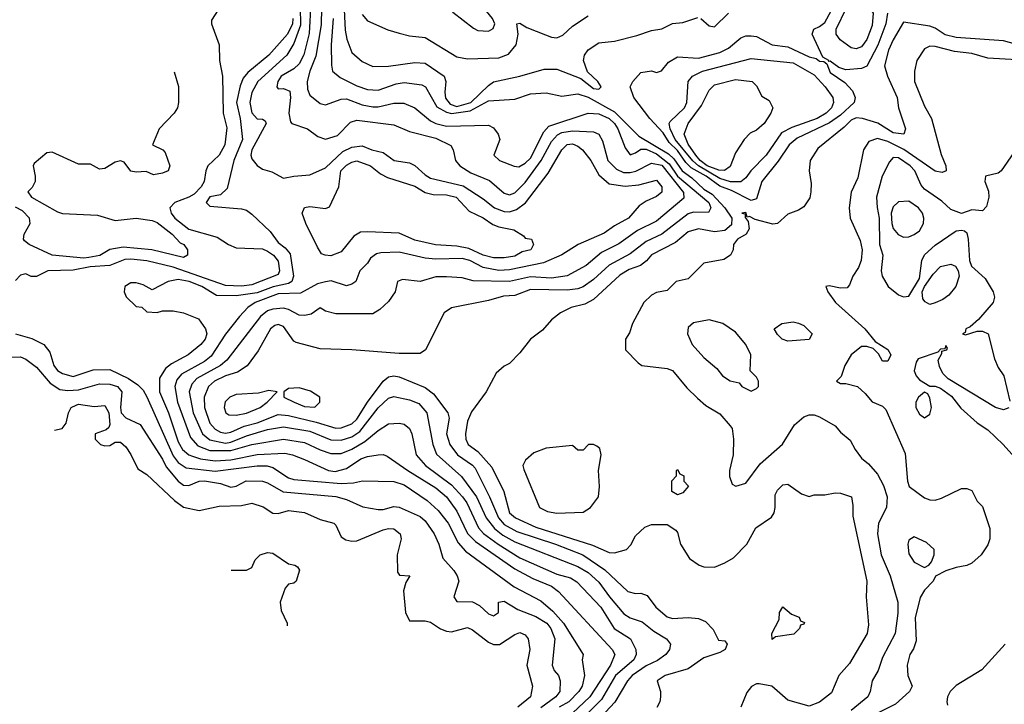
# Model space of a CAD drawing. Header units: inches. Extents: x 1793389 to 1900389, y 320802 to 470796.
# Tile 239 of 256: x 1813427 to 1817173, y 397161 to 399765. Entities that reach past the tile are written whole.
import ezdxf

# ---------------------------------------------------------------- set-up
doc = ezdxf.new("R2010")
doc.units = ezdxf.units.IN
doc.header["$MEASUREMENT"] = 0
doc.layers.add('B8319', color=7, linetype='Continuous')

msp = doc.modelspace()

# ---------------------------------------------------------------- linework, layer by layer
at = {"layer": 'B8319', "color": 2}
for points, elevation in [([(1814846.8, 400000), (1814870, 399918), (1814890, 399890.7), (1814939.9, 399859.9), (1814970, 399850.7), (1815010, 399846.8), (1815044.7, 399830), (1815074.7, 399794.7), (1815153.3, 399733.3), (1815170, 399723.8), (1815210, 399721.6), (1815227.8, 399732.2), (1815234.7, 399750), (1815225.1, 399770), (1815173.4, 399833.4), (1815102.2, 399882.2), (1815076.5, 399916.5), (1814988.4, 400000)], 286), ([(1814195.9, 399824.1), (1814156.9, 399763.1), (1814156, 399750), (1814186, 399670), (1814186.8, 399610), (1814198, 399550), (1814201.3, 399410), (1814214.5, 399354.5), (1814206.5, 399290), (1814185.7, 399250), (1814143, 399210), (1814134.4, 399190), (1814128.7, 399150), (1814117.4, 399130), (1814090, 399102.3), (1814070, 399089.8), (1814017.3, 399070), (1813997.3, 399050), (1814003, 399030), (1814017.1, 399010), (1814070, 398968.8), (1814177.6, 398937.6), (1814221, 398910), (1814250, 398898), (1814350, 398893.7), (1814370, 398885.3), (1814391.8, 398870), (1814410, 398846.8), (1814415.6, 398810), (1814410, 398796), (1814310, 398756.8), (1814270, 398751.9), (1814210, 398754.8), (1814010, 398824.4), (1813910, 398848.5), (1813850, 398854.8), (1813826.5, 398853.5), (1813769.1, 398830.9), (1813694.6, 398825.4), (1813630, 398812.4), (1813534, 398810), (1813490, 398788.7), (1813470, 398789), (1813450, 398799), (1813430, 398794), (1813410, 398773.2)], 254), ([(1814493.3, 399813.3), (1814495.4, 399744.6), (1814470, 399674.5), (1814442.6, 399630), (1814332.2, 399530), (1814310, 399489), (1814301.7, 399450), (1814310, 399410.8), (1814330, 399388), (1814350, 399387.3), (1814361, 399381), (1814364.9, 399370), (1814310.3, 399270), (1814306.3, 399250), (1814310, 399236), (1814330, 399210.6), (1814350, 399197.3), (1814386.4, 399186.4), (1814430, 399162), (1814469.3, 399170.7), (1814530, 399175.5), (1814590, 399202.4), (1814655.7, 399264.3), (1814690, 399280.3), (1814730, 399285.3), (1814766, 399270), (1814810, 399260.5), (1814852, 399230), (1814910, 399221), (1814930, 399211), (1814970, 399174.9), (1814990, 399162.6), (1815113.9, 399133.9), (1815190, 399084.4), (1815233.4, 399050), (1815270, 399035.2), (1815290, 399034.9), (1815316.5, 399043.5), (1815350.8, 399069.2), (1815437.8, 399182.2), (1815490, 399270.4), (1815510, 399290.3), (1815530, 399292.7), (1815550, 399284.9), (1815568.2, 399270), (1815600.4, 399230), (1815630, 399175.5), (1815670, 399141.6), (1815730, 399131.8), (1815782.4, 399137.6), (1815850, 399154.8), (1815870.5, 399130), (1815870, 399109.2), (1815850, 399093.2), (1815810, 399075.1), (1815783.1, 399056.9), (1815742.8, 399010), (1815690, 398981.6), (1815650, 398953), (1815551.3, 398910), (1815488.8, 398871.2), (1815419.7, 398840.3), (1815290, 398813.8), (1815250, 398810.8), (1815190, 398822.7), (1815139.5, 398850), (1815110, 398857.2), (1815010, 398854), (1814970, 398858), (1814870, 398881.6), (1814801.3, 398878.7), (1814784.7, 398875.3), (1814761.7, 398858.3), (1814750, 398839), (1814721, 398810), (1814706, 398770), (1814690, 398759.3), (1814670, 398752.7), (1814611.6, 398771.6), (1814590, 398768.7), (1814559.9, 398760.1), (1814494.7, 398725.3), (1814410, 398722.5), (1814323, 398690), (1814294.4, 398670), (1814263.4, 398636.6), (1814210, 398569.5), (1814154.6, 398485.4), (1814130, 398465.4), (1814042.7, 398417.3), (1814024.5, 398395.5), (1814017.4, 398370), (1814026.5, 398310), (1814075.9, 398175.9), (1814104.1, 398144.1), (1814150, 398126.4), (1814230, 398126), (1814310, 398149.2), (1814430, 398170.2), (1814510, 398157.4), (1814570, 398128.9), (1814610, 398115.6), (1814650, 398115.6), (1814690, 398131.5), (1814739.8, 398160.2), (1814790, 398203), (1814830, 398227.7), (1814870, 398230.7), (1814890, 398226.8), (1814910, 398210.8), (1814919.1, 398190), (1814934.9, 398110), (1814970.4, 398070), (1815070, 397996.5), (1815111.7, 397950), (1815127.4, 397927.4), (1815172.8, 397832.8), (1815191, 397811), (1815246.7, 397770), (1815330, 397718.3), (1815470, 397656), (1815522.3, 397642.3), (1815546.6, 397626.6), (1815637.6, 397530), (1815688.4, 397450), (1815750.6, 397410), (1815770.5, 397370), (1815772.4, 397350), (1815763.7, 397330), (1815694, 397270), (1815640.7, 397179.3), (1815532.2, 397070)], 262), ([(1814534.2, 399830), (1814527.4, 399712.6), (1814508, 399632), (1814490, 399598), (1814470, 399578), (1814422, 399550), (1814408.4, 399530), (1814404.9, 399510), (1814410, 399502.8), (1814430, 399504), (1814454, 399494), (1814457, 399470), (1814450.5, 399410.5), (1814456.9, 399376.9), (1814462, 399370), (1814522, 399350), (1814560.9, 399320.9), (1814590, 399310.4), (1814635.7, 399324.3), (1814684.9, 399375.1), (1814710, 399383.8), (1814850, 399364.9), (1814910, 399340.4), (1815010, 399315.3), (1815067.3, 399287.3), (1815076, 399270), (1815084.7, 399230), (1815101, 399210), (1815143.4, 399183.4), (1815214.1, 399154.1), (1815270, 399104.9), (1815290, 399099.3), (1815310, 399106.4), (1815350, 399146.7), (1815411, 399230), (1815450, 399301.6), (1815472.6, 399327.4), (1815490, 399336.2), (1815530, 399342.7), (1815610, 399339.3), (1815630.6, 399330), (1815644.1, 399304.1), (1815664.9, 399230), (1815697.1, 399197.1), (1815724.5, 399184.5), (1815750, 399183.6), (1815771.4, 399188.6), (1815830, 399220.2), (1815870, 399212.4), (1815952.5, 399107.5), (1815953.1, 399086.9), (1815850, 398999.5), (1815776.9, 398963.1), (1815706.6, 398913.4), (1815640.7, 398879.3), (1815582, 398830), (1815510, 398791.3), (1815450, 398782.7), (1815370, 398786.8), (1815290, 398769.8), (1815151.5, 398771.5), (1815110, 398783.7), (1815050, 398787), (1815010, 398786.6), (1814950, 398769.3), (1814882.8, 398777.2), (1814864.7, 398770), (1814854.8, 398730), (1814830, 398694), (1814797.5, 398662.5), (1814770, 398646), (1814630, 398647), (1814590, 398657.2), (1814570, 398668.7), (1814535.2, 398644.8), (1814510, 398639.5), (1814490, 398642), (1814450, 398662.9), (1814430, 398667.6), (1814390, 398664.7), (1814370, 398657.4), (1814343.2, 398636.8), (1814214.4, 398470), (1814190.2, 398449.8), (1814100, 398400), (1814081.6, 398378.4), (1814071.8, 398350), (1814086, 398270), (1814122.3, 398190), (1814150, 398167.1), (1814210, 398155), (1814230, 398158.2), (1814290, 398182.6), (1814370, 398206), (1814430, 398216.1), (1814530, 398199.7), (1814610, 398166.5), (1814650, 398165.5), (1814690, 398178.5), (1814721.4, 398198.6), (1814790, 398288.5), (1814830, 398326), (1814850, 398332.4), (1814910, 398319.5), (1814944.9, 398304.9), (1814975.3, 398270), (1814998, 398150), (1815012.7, 398112.7), (1815107.1, 398027.1), (1815165.2, 397950), (1815201.5, 397870), (1815232.9, 397830), (1815265, 397805), (1815310, 397778.6), (1815550, 397684.7), (1815590, 397662.6), (1815630, 397626), (1815670.4, 397570), (1815725.4, 397505.4), (1815750, 397490.4), (1815794.9, 397474.9), (1815839.4, 397439.4), (1815887.3, 397410), (1815903, 397390), (1815899.3, 397370), (1815885.5, 397350), (1815852.9, 397327.1), (1815810, 397307.3), (1815757.6, 397270), (1815739.5, 397250), (1815691.3, 397168.7), (1815584.6, 397055.4)], 266), ([(1814575, 399810), (1814574.1, 399745.9), (1814553, 399627), (1814530.3, 399570), (1814520.3, 399530), (1814521.7, 399501.7), (1814530, 399478.8), (1814570, 399446.8), (1814590, 399441), (1814650, 399463), (1814670, 399464.4), (1814730, 399441.7), (1814770, 399433.4), (1814790, 399433.7), (1814850, 399448.4), (1814888.2, 399448.2), (1814930, 399430.4), (1814990, 399380.3), (1815010, 399370.3), (1815050, 399360.9), (1815210, 399364), (1815230, 399354), (1815247.3, 399330), (1815254, 399310), (1815231.3, 399250), (1815252, 399230), (1815308.5, 399208.5), (1815326.2, 399206.2), (1815350, 399219.5), (1815370, 399238.4), (1815421.1, 399338.9), (1815439.8, 399360.2), (1815590, 399410.3), (1815630, 399407.4), (1815670, 399390.2), (1815690.2, 399370), (1815702.6, 399350), (1815730, 399278), (1815750, 399251.3), (1815770, 399258.8), (1815790, 399273.1), (1815810, 399272.8), (1815850, 399254.6), (1815897.7, 399217.7), (1815930, 399170.2), (1816048.7, 399070), (1816056.4, 399050), (1816047.9, 399032.1), (1815990, 399033.7), (1815970, 399026.9), (1815870, 398949.7), (1815810, 398921.1), (1815750, 398874.7), (1815670, 398831.3), (1815610, 398776.9), (1815570.2, 398749.8), (1815550, 398741.3), (1815510, 398736.4), (1815370, 398738.7), (1815310, 398715.6), (1815266.9, 398713.1), (1815210, 398697), (1815070, 398668.7), (1815042, 398650), (1814971, 398510), (1814950, 398495.3), (1814870, 398495.3), (1814690, 398509.2), (1814570, 398513.2), (1814478, 398538), (1814470, 398542.7), (1814430, 398598), (1814410, 398606.3), (1814397.4, 398602.6), (1814381.3, 398590), (1814334.1, 398505.9), (1814291.8, 398448.2), (1814255.6, 398424.4), (1814210, 398411), (1814168, 398390), (1814144.9, 398370), (1814128.9, 398330), (1814130.3, 398290), (1814150.3, 398230), (1814170, 398207.2), (1814190, 398196), (1814210, 398192.9), (1814230, 398196.5), (1814281, 398219), (1814330, 398232.2), (1814410, 398263.2), (1814450, 398259.1), (1814554.5, 398234.5), (1814630, 398211.4), (1814650, 398212.4), (1814690, 398227.6), (1814710, 398245.7), (1814749.8, 398310.2), (1814810, 398390.6), (1814830, 398406.4), (1814850, 398410.7), (1814870, 398406.4), (1814970, 398366.4), (1815001.5, 398341.5), (1815055.5, 398270), (1815061.3, 398250), (1815050.4, 398190), (1815063.1, 398150), (1815092.2, 398110), (1815150, 398070.4), (1815159.4, 398059.4), (1815214.3, 397950), (1815247.9, 397870), (1815270, 397845.5), (1815318.2, 397818.2), (1815464.9, 397770), (1815569.2, 397729.2), (1815653, 397673), (1815741, 397590), (1815770, 397582), (1815790, 397584), (1815814.4, 397574.4), (1815847.7, 397530), (1815890, 397493.4), (1815910, 397488), (1815970, 397490.7), (1816010, 397486.8), (1816036.3, 397476.3), (1816065.4, 397445.4), (1816085.4, 397405.4), (1816110, 397402), (1816118, 397390), (1816111.3, 397370), (1816090, 397358), (1816030, 397337.2), (1815970, 397296), (1815882, 397270), (1815852, 397250), (1815864.7, 397210), (1815864.7, 397190), (1815862, 397170), (1815851.1, 397148.9)], 270), ([(1814659.6, 399830), (1814665.5, 399725.5), (1814671.8, 399691.8), (1814690, 399641), (1814730, 399606.8), (1814770, 399587.3), (1814830, 399588.2), (1814930, 399603.1), (1814970, 399599.5), (1815042, 399550), (1815048.5, 399530), (1815044.2, 399490), (1815047.1, 399467.1), (1815064.2, 399444.2), (1815090, 399435.1), (1815143.5, 399450), (1815210, 399514.9), (1815230, 399528.7), (1815330, 399550.4), (1815422.4, 399577.6), (1815470, 399577), (1815562, 399542), (1815610, 399504.2), (1815630, 399501), (1815639, 399510), (1815626, 399530), (1815587.2, 399567.2), (1815572.3, 399610), (1815576, 399630), (1815590, 399650.8), (1815630, 399677.3), (1815690, 399683.8), (1815775.1, 399704.9), (1815830, 399724), (1815870, 399730.7), (1815910, 399750.7), (1815950, 399754.8), (1816006.6, 399773.4)], 278), ([(1816728.4, 399790), (1816722.4, 399750), (1816691.6, 399668.4), (1816650, 399589.2), (1816630, 399579.3), (1816570, 399575.3), (1816544, 399584), (1816510, 399608), (1816506, 399606), (1816506, 399610), (1816483.1, 399623.1), (1816442, 399710), (1816448.7, 399730), (1816470, 399739.1), (1816490, 399754.9), (1816530.9, 399830)], 274), ([(1814465.5, 399770), (1814464.2, 399750), (1814445.2, 399710), (1814374.9, 399630), (1814295.2, 399564.8), (1814276.7, 399543.3), (1814265.7, 399514.3), (1814251.4, 399450), (1814266, 399390), (1814274.4, 399310), (1814241.3, 399230), (1814216.3, 399123.7), (1814190, 399099), (1814150, 399091.8), (1814136, 399070), (1814150, 399056), (1814270, 399046), (1814290, 399041), (1814310, 399026), (1814379.5, 398959.5), (1814410, 398917.3), (1814437, 398897), (1814455.2, 398875.2), (1814467.9, 398790), (1814461.7, 398770), (1814450, 398761.4), (1814390.7, 398749.3), (1814330, 398726.8), (1814250, 398714.8), (1814175.8, 398715.8), (1814119.5, 398750), (1814072, 398770), (1814030, 398776.9), (1813991.3, 398770), (1813930, 398738), (1813896.5, 398756.5), (1813870, 398764), (1813850, 398764), (1813826, 398750), (1813824.7, 398730), (1813831.1, 398711.1), (1813870, 398674), (1813891.6, 398671.6), (1813910, 398654), (1813950, 398652), (1813970, 398658), (1814010, 398658), (1814050, 398650.8), (1814107.1, 398627.1), (1814134, 398590), (1814138, 398570), (1814132.7, 398550), (1814116.3, 398530), (1814067.3, 398490), (1814004, 398456), (1813981.2, 398438.8), (1813958, 398402), (1813958, 398350), (1813992.7, 398270), (1814030, 398159.1), (1814046, 398130), (1814070, 398110.3), (1814084.4, 398104.4), (1814115.1, 398095.1), (1814170, 398087.2), (1814230, 398091.1), (1814330, 398111.3), (1814435.8, 398115.8), (1814464.7, 398110), (1814510, 398092.2), (1814601, 398050), (1814626.6, 398046.6), (1814670, 398058.7), (1814725.2, 398094.8), (1814750, 398104.2), (1814790.6, 398110.6), (1814810, 398110.7), (1814825.2, 398105.2), (1814903, 398050), (1815010, 397984.2), (1815050, 397950.3), (1815090, 397895.5), (1815131, 397811), (1815160.3, 397780.3), (1815310, 397676), (1815379.4, 397639.4), (1815450, 397610.3), (1815476.3, 397590), (1815680.7, 397370), (1815690.5, 397350), (1815674, 397310), (1815596.5, 397190), (1815530, 397127.3)], 258), ([(1814619.6, 399770), (1814611.8, 399670), (1814612.5, 399592.5), (1814617.3, 399570), (1814646, 399546), (1814710, 399513.7), (1814750, 399499.5), (1814790, 399498), (1814858.8, 399521.2), (1814890, 399527), (1814957.1, 399517.1), (1814970.7, 399510), (1815014.4, 399434.4), (1815050, 399413.6), (1815070, 399409.2), (1815141, 399419), (1815210, 399456.5), (1815310, 399463), (1815370, 399484), (1815430, 399487.3), (1815490, 399474.8), (1815550, 399483), (1815589.7, 399470.3), (1815690, 399414.7), (1815782, 399322), (1815895.3, 399255.3), (1815915.9, 399235.9), (1815947.2, 399190), (1815983.6, 399163.5), (1816030, 399120.6), (1816061.3, 399101.3), (1816110, 399049.1), (1816136.5, 399010), (1816135.3, 398984.7), (1816110, 398964), (1816070, 398958), (1816010, 398969.4), (1815970, 398958), (1815921.6, 398918.4), (1815830, 398871.5), (1815811.7, 398848.3), (1815789.1, 398830.9), (1815745, 398815), (1815710, 398793), (1815610, 398701.6), (1815576.7, 398683.3), (1815524.7, 398670), (1815484.7, 398650), (1815450, 398624), (1815415.9, 398584.1), (1815370.5, 398549.5), (1815330, 398498), (1815290, 398458), (1815270, 398448), (1815239.6, 398420.4), (1815202, 398350), (1815145.8, 398274.2), (1815130, 398238), (1815122.4, 398190), (1815124.4, 398170), (1815133.4, 398150), (1815170, 398123.1), (1815223.4, 398063.4), (1815268.5, 397970), (1815290.4, 397890), (1815313, 397870), (1815390, 397834.7), (1815605.8, 397765.8), (1815670, 397739.1), (1815690, 397737.3), (1815735.3, 397750), (1815752.5, 397767.5), (1815770, 397802), (1815804.7, 397835.3), (1815830, 397844.7), (1815890, 397844.7), (1815923.6, 397823.6), (1815930, 397814), (1815941, 397770), (1815975.2, 397715.2), (1816012, 397690), (1816030, 397684), (1816070, 397682.8), (1816110, 397698.8), (1816142, 397718), (1816193.2, 397770), (1816228.2, 397831.8), (1816287.3, 397872.7), (1816297.6, 397890), (1816301.3, 397910), (1816301.6, 397958.4), (1816310, 397976), (1816330, 397996), (1816350, 397998), (1816402, 397962), (1816430, 397952), (1816450, 397958), (1816490, 397958), (1816530, 397966), (1816550, 397964.7), (1816591.3, 397950), (1816597.3, 397917.3), (1816597.3, 397877.3), (1816650.6, 397630), (1816647.3, 397570), (1816656.8, 397463.2), (1816650.8, 397430), (1816583.4, 397316.6), (1816542.8, 397270), (1816515.2, 397204.8), (1816470, 397168.7), (1816430, 397154), (1816350, 397177.2), (1816288, 397230), (1816240.7, 397239.3), (1816230, 397239), (1816210.7, 397229.3), (1816193.7, 397206.3), (1816171, 397150)], 274), ([(1814730, 399784.7), (1814750, 399761), (1814827.5, 399727.5), (1814870, 399714.8), (1814910, 399704), (1814970, 399697.3), (1815090, 399624), (1815130, 399616), (1815250, 399620.5), (1815286, 399634), (1815316, 399670), (1815323.7, 399710), (1815318, 399750), (1815330, 399752.4), (1815356.1, 399736.1), (1815427.4, 399707.4), (1815450, 399698.4), (1815470, 399696.3), (1815493.6, 399706.4), (1815530, 399740.7), (1815590, 399780.7)], 282), ([(1817270, 399656.8), (1817170, 399685.1), (1816990, 399697.6), (1816947.5, 399707.5), (1816910, 399733), (1816890, 399741.1), (1816790, 399756), (1816750, 399689.2), (1816732.2, 399650), (1816717.6, 399590), (1816728.8, 399550), (1816765.5, 399470), (1816770.7, 399430), (1816797.3, 399350), (1816791.3, 399330), (1816750, 399335.1), (1816692.1, 399372.1), (1816634, 399390), (1816610, 399392.3), (1816590, 399383.6), (1816563.9, 399356.1), (1816464.1, 399275.9), (1816434.8, 399230), (1816430.8, 399190), (1816438, 399142), (1816437.3, 399110), (1816432.8, 399087.2), (1816410, 399054), (1816390, 399041.2), (1816350, 399026), (1816310.4, 398989.6), (1816292.5, 398987.5), (1816225.1, 399005.1), (1816203.5, 399016.5), (1816194.6, 399014.6), (1816190, 399031.6), (1816174, 399030), (1816186.8, 399026.8), (1816186.8, 399013.2), (1816198, 398998), (1816202, 398970), (1816191, 398950), (1816157.3, 398930), (1816142.8, 398910), (1816141, 398890), (1816130.7, 398869.3), (1816106.4, 398853.6), (1816030, 398839.3), (1815970, 398779), (1815924.7, 398770), (1815890, 398735.3), (1815850, 398728), (1815830, 398718), (1815801, 398690), (1815758, 398610), (1815746.4, 398573.6), (1815732, 398550), (1815732, 398510), (1815779.6, 398459.6), (1815794, 398450), (1815890, 398438), (1815910, 398431.3), (1815965.2, 398365.2), (1816005.2, 398325.2), (1816037.3, 398297.3), (1816090, 398266), (1816130, 398221), (1816137.3, 398210), (1816142, 398170), (1816141.6, 398110), (1816126.8, 398050), (1816127.1, 398027.1), (1816138, 397998), (1816151.3, 397991.3), (1816190, 398002.8), (1816244.4, 398075.6), (1816329.7, 398150.3), (1816375.3, 398224.7), (1816410, 398254), (1816430, 398262.8), (1816450, 398262.8), (1816470, 398254.8), (1816530, 398221), (1816550, 398196), (1816586.4, 398166.4), (1816606, 398130), (1816630, 398098), (1816655.9, 398075.9), (1816690, 398036), (1816713.8, 397993.8), (1816727.7, 397950), (1816724.9, 397910), (1816694.9, 397850), (1816690.4, 397810), (1816704.9, 397730), (1816739.3, 397650), (1816767.7, 397550), (1816767.9, 397507.9), (1816758.4, 397430), (1816710, 397339), (1816692.7, 397290), (1816670.5, 397250), (1816663, 397210), (1816653.4, 397190), (1816590, 397136.9)], 278), ([(1816018, 399770), (1816050, 399742), (1816070, 399738), (1816124, 399790)], 278), ([(1817310, 399608.3), (1817110, 399619.3), (1817050, 399637), (1816983.9, 399643.9), (1816910, 399663.7), (1816890, 399665.2), (1816870, 399654), (1816840.7, 399610), (1816830.8, 399570), (1816830.8, 399530), (1816870, 399436), (1816895.5, 399390), (1816932.3, 399252.3), (1816950.7, 399210), (1816951.3, 399190), (1816936.3, 399183.7), (1816910, 399189.6), (1816791.2, 399271.2), (1816730, 399302.4), (1816690, 399313.6), (1816658, 399302), (1816637.3, 399270), (1816615.9, 399164.1), (1816590.7, 399109.3), (1816582.8, 399050), (1816586.8, 399010), (1816625.1, 398925.1), (1816632.2, 398890), (1816628.5, 398850), (1816617.7, 398822.3), (1816596.4, 398790), (1816583.8, 398756.2), (1816574.6, 398745.4), (1816550, 398744.5), (1816507.1, 398752.9), (1816494, 398750), (1816501, 398730), (1816530.7, 398690), (1816642, 398590), (1816681.4, 398541.4), (1816730, 398510.7), (1816741, 398490), (1816730, 398466), (1816710, 398466), (1816694, 398494), (1816674.6, 398514.6), (1816650, 398522.7), (1816630, 398522.7), (1816590.7, 398490), (1816566.8, 398450), (1816552, 398408), (1816534, 398390), (1816550, 398382), (1816570, 398382), (1816614, 398370), (1816643.6, 398343.6), (1816670, 398311.3), (1816710, 398294.8), (1816722.5, 398282.5), (1816795.2, 398115.2), (1816804.9, 398010), (1816810.8, 397990), (1816870, 397946), (1816890, 397938.8), (1816910, 397938), (1816934.6, 397945.4), (1817010, 397982), (1817030, 397982), (1817050, 397974), (1817070, 397934), (1817090, 397914), (1817118, 397830), (1817118, 397790), (1817110, 397768), (1817084.7, 397730), (1817050, 397698), (1817030, 397688.7), (1816990, 397682), (1816950.9, 397669.1), (1816911.3, 397648.7), (1816902, 397630), (1816870, 397595.3), (1816852.5, 397567.5), (1816834, 397490), (1816837.1, 397402.9), (1816828, 397372), (1816814, 397350), (1816804, 397310), (1816806, 397270), (1816822, 397230), (1816812, 397210), (1816758.5, 397161.5), (1816630, 397096.9)], 282), ([(1814014, 399566.6), (1814030.9, 399510.9), (1814031, 399450), (1814026.8, 399430), (1814014.8, 399410), (1813957.3, 399350), (1813932, 399290), (1813970.9, 399270.9), (1813979.8, 399259.8), (1813998, 399210), (1813991.3, 399190), (1813970, 399181.2), (1813935.3, 399175.3), (1813908.4, 399188.4), (1813870, 399185.2), (1813850, 399189.2), (1813824, 399224), (1813810, 399229), (1813790, 399224), (1813750, 399199.3), (1813730, 399197.2), (1813696.2, 399216.2), (1813650, 399216.2), (1813550, 399260.9), (1813530, 399259.3), (1813481.1, 399218.9), (1813477.3, 399210), (1813486, 399170), (1813484.9, 399150), (1813473.4, 399126.6), (1813458, 399110), (1813472, 399090), (1813570, 399034.4), (1813590, 399028.4), (1813722.3, 399022.3), (1813790, 399002), (1813870, 399010.4), (1813930, 399001.3), (1813950, 398994), (1814007.3, 398950), (1814037.1, 398917.1), (1814050.8, 398910), (1814064.7, 398890), (1814064.7, 398870), (1814050, 398861.2), (1813929.8, 398889.8), (1813820.5, 398900.5), (1813770, 398891.2), (1813731.1, 398868.9), (1813690, 398860.5), (1813670, 398858.7), (1813550, 398869.7), (1813462.7, 398910), (1813444.4, 398924.4), (1813441.1, 398930), (1813443.5, 398950), (1813466.3, 398990), (1813463.6, 399010), (1813437.7, 399037.7), (1813410, 399052.7)], 250), ([(1817258, 399330), (1817161, 399190), (1817150, 399181.2), (1817102, 399170), (1817098.8, 399150), (1817112.8, 399112.8), (1817114.8, 399090), (1817105.4, 399054.6), (1817090, 399038), (1817050, 399042), (1817010, 399028), (1816970, 399044), (1816934.9, 399074.9), (1816870, 399120.9), (1816856.1, 399136.1), (1816833, 399190), (1816814.7, 399210), (1816770, 399240.5), (1816750, 399240.9), (1816735.6, 399224.4), (1816708.2, 399170), (1816687, 399090), (1816688.7, 399051.3), (1816697.2, 399010), (1816698.4, 398910), (1816710.6, 398870), (1816704.9, 398810), (1816707.7, 398790), (1816730.8, 398750), (1816770, 398719.1), (1816790, 398710.6), (1816810, 398714), (1816850, 398780.7), (1816859.3, 398850), (1816869.7, 398870.3), (1816910, 398907.7), (1816990, 398962), (1817010, 398964.7), (1817022, 398962), (1817030, 398954), (1817036, 398930), (1817041.1, 398850), (1817048.1, 398828.1), (1817100.6, 398780.6), (1817130.5, 398730), (1817135.5, 398710), (1817130.4, 398689.6), (1817074.9, 398625.1), (1817043.5, 398596.5), (1817026.8, 398590), (1817024.7, 398575.3), (1817014, 398570), (1817026, 398566), (1817070, 398581), (1817090, 398581), (1817111.3, 398570), (1817135.3, 398475.3), (1817150, 398442), (1817171, 398410), (1817193.7, 398313.7)], 286), ([(1813410, 398570.4), (1813472.7, 398552.7), (1813518, 398530), (1813540.8, 398500.8), (1813556, 398450), (1813570, 398430.4), (1813590, 398418.9), (1813630, 398407.6), (1813706.2, 398433.8), (1813770, 398434.9), (1813840.4, 398400.4), (1813876.2, 398376.2), (1813896, 398356), (1813910.2, 398330.2), (1814010, 398106.4), (1814030, 398080.3), (1814060.5, 398060.5), (1814170, 398047.3), (1814330, 398067.7), (1814367.8, 398067.8), (1814390, 398061.7), (1814450, 398022), (1814470, 398015.8), (1814650, 398001.3), (1814696.9, 398003.1), (1814730.6, 398010.6), (1814850, 398008.5), (1814890, 397996.5), (1814976.7, 397936.7), (1815018.9, 397898.9), (1815056.5, 397850), (1815094.7, 397774.7), (1815123, 397743), (1815308.3, 397608.3), (1815410, 397554.4), (1815454.7, 397514.7), (1815495.8, 397470), (1815570.8, 397350), (1815566.8, 397330), (1815576, 397270), (1815566.7, 397230), (1815554, 397210), (1815516.4, 397170), (1815479.3, 397150)], 254), ([(1817190.8, 398289.2), (1817170, 398281.2), (1817139, 398290), (1816959.6, 398399.6), (1816939.1, 398419.1), (1816926, 398446), (1816922, 398470), (1816935.3, 398495.3), (1816935.3, 398504.7), (1816954, 398510), (1816956.4, 398516.4), (1816950, 398526), (1816946.4, 398513.6), (1816930, 398512), (1816919.9, 398500.1), (1816845.1, 398474.9), (1816837.1, 398462.9), (1816830.6, 398430), (1816837.3, 398410), (1816850, 398394.8), (1816890, 398371.3), (1816910, 398371), (1816930, 398364), (1816972.7, 398332.7), (1817007.7, 398287.7), (1817070, 398231.8), (1817110, 398205.2), (1817168.9, 398150), (1817257, 398050)], 286), ([(1813390, 398481), (1813430, 398482.8), (1813450, 398474), (1813490, 398444), (1813542.3, 398382.3), (1813578.7, 398358.7), (1813610, 398354.9), (1813650, 398357.7), (1813730, 398380.3), (1813770, 398379.5), (1813799.1, 398370), (1813815.8, 398350), (1813810.2, 398290), (1813813.1, 398270), (1813830, 398250.3), (1813885.3, 398225.3), (1813970, 398093), (1813984.1, 398064.1), (1814029.3, 398009.3), (1814050, 397994.6), (1814070, 397993.4), (1814110, 398010.3), (1814130, 398011.4), (1814190, 398001.3), (1814230, 397986.8), (1814250, 397990.8), (1814288.5, 398011.5), (1814350, 398010.4), (1814370, 398004), (1814429, 397969), (1814630, 397951.8), (1814670, 397940.4), (1814732.5, 397912.5), (1814790, 397902), (1814810, 397902), (1814850, 397913.4), (1814870, 397910.7), (1814950, 397874.9), (1814970, 397859.1), (1815003.8, 397810), (1815021.6, 397770), (1815036.4, 397716.4), (1815078.8, 397670), (1815091, 397650), (1815098, 397630), (1815078, 397570), (1815090, 397552), (1815150, 397551.3), (1815176.3, 397536.3), (1815210, 397504.7), (1815230, 397498), (1815248, 397510), (1815248, 397550), (1815270, 397554), (1815322, 397522), (1815390, 397494.6), (1815432, 397470), (1815447, 397450), (1815462.6, 397410), (1815452.7, 397310), (1815460.5, 397290), (1815477.1, 397270), (1815482.6, 397250), (1815482.3, 397210), (1815467.2, 397190), (1815410, 397147.4)], 250), ([(1813559.4, 398203.4), (1813588, 398210), (1813604, 398230), (1813612.3, 398270), (1813622.7, 398290), (1813640.8, 398299.2), (1813650, 398302.4), (1813710, 398294), (1813750, 398297.3), (1813765.5, 398270), (1813770, 398226), (1813766, 398214), (1813755.3, 398204.7), (1813714, 398190), (1813714, 398170), (1813734, 398150), (1813750, 398144.7), (1813770, 398146), (1813790, 398158), (1813810, 398158), (1813830, 398141), (1813850, 398111), (1813876.3, 398056.3), (1813910, 398034.8), (1814016.1, 397936.1), (1814050, 397910.7), (1814110, 397898.8), (1814185.1, 397914.9), (1814270, 397917.4), (1814310, 397926.7), (1814352.6, 397912.6), (1814390, 397887.7), (1814410, 397886.8), (1814450, 397898.8), (1814510, 397890.4), (1814570, 397864), (1814622, 397850), (1814630, 397842), (1814650, 397798), (1814667.1, 397787.1), (1814690, 397781), (1814710, 397782.8), (1814810, 397824.9), (1814830, 397830.3), (1814850, 397828.4), (1814874.4, 397810), (1814877.6, 397790), (1814862.8, 397730), (1814863.6, 397663.6), (1814872, 397652), (1814910.7, 397650), (1814896, 397624), (1814886.8, 397593.2), (1814894.8, 397510), (1814910, 397478), (1814970, 397479.1), (1814990, 397473.4), (1815027.7, 397447.7), (1815050, 397438.8), (1815070, 397437.3), (1815130, 397452.7), (1815150, 397443.8), (1815210, 397397.1), (1815230, 397388), (1815251.7, 397388.3), (1815310, 397426), (1815330, 397434), (1815350, 397424.7), (1815361, 397410), (1815367.3, 397370), (1815356.3, 397310), (1815378, 397230), (1815370.8, 397190), (1815322, 397150)], 246), ([(1814231.2, 397671.4), (1814231.6, 397671.6), (1814290, 397671.3), (1814310, 397682), (1814322, 397710), (1814342, 397730), (1814370, 397738.8), (1814390, 397736), (1814450, 397696), (1814474, 397690), (1814483.6, 397683.6), (1814490.8, 397670.8), (1814478, 397630), (1814470, 397622), (1814450, 397618), (1814436.9, 397603.1), (1814418, 397550), (1814422, 397518), (1814444.7, 397470), (1814444.7, 397458.9)], 242), ([(1817176.3, 397390), (1817087.3, 397292.7), (1816990, 397232.3), (1816967.3, 397210), (1816957.3, 397190), (1816954, 397170), (1816957.3, 397157.3)], 286)]:
    msp.add_lwpolyline(points, dxfattribs=dict(at, elevation=elevation))
for points, elevation in [([(1816610, 399654), (1816590, 399658.7), (1816548.8, 399688.8), (1816533.6, 399710), (1816533.6, 399730), (1816572, 399810), (1816590, 399842.8), (1816610, 399855.5), (1816630.4, 399850), (1816674, 399790), (1816670, 399744), (1816650.3, 399690), (1816630, 399662)], 270), ([(1816210, 399077.6), (1816135.4, 399115.4), (1816090, 399132.2), (1816038.4, 399170), (1815981.3, 399201.3), (1815961.6, 399221.6), (1815930, 399268.2), (1815898.1, 399298.1), (1815875.1, 399335.1), (1815823.9, 399390), (1815763.6, 399470), (1815749.2, 399510), (1815759, 399530), (1815790, 399564.7), (1815830, 399571), (1815850, 399564.7), (1815868.9, 399571.1), (1815895.5, 399604.5), (1815930, 399624), (1816010, 399618.9), (1816090, 399640.9), (1816123, 399657), (1816170, 399696.4), (1816190, 399704.4), (1816210, 399704.4), (1816230, 399701.6), (1816290, 399670.4), (1816350, 399662), (1816430, 399624.4), (1816457.3, 399617.3), (1816470, 399607.3), (1816486, 399606), (1816498, 399598), (1816510, 399564), (1816566, 399526), (1816594.9, 399494.9), (1816605.5, 399470), (1816601.6, 399450), (1816550, 399402.3), (1816507.3, 399372.7), (1816385.3, 399314.7), (1816354, 399290), (1816312.4, 399227.6), (1816250.4, 399150), (1816230, 399084)], 274), ([(1816170, 399148.2), (1816131.2, 399148.8), (1816090, 399160.8), (1816009.2, 399209.2), (1815988.4, 399228.4), (1815921, 399310), (1815902, 399350), (1815898.4, 399370), (1815901.7, 399378.3), (1815956.3, 399430), (1815964.7, 399450), (1815969.7, 399530.3), (1815986, 399550), (1816025.2, 399570), (1816210, 399618), (1816370, 399600.9), (1816450, 399555.2), (1816492, 399510), (1816520.4, 399470), (1816523.1, 399450), (1816515.3, 399430), (1816495.8, 399410), (1816461.6, 399390), (1816364.3, 399355.7), (1816325.5, 399334.5), (1816266.7, 399250), (1816209.1, 399190.9), (1816190, 399163.6)], 270), ([(1816108.6, 399191.4), (1816087, 399193), (1816042.4, 399210), (1816016.4, 399230), (1815999.3, 399250), (1815970, 399291.8), (1815954.3, 399330), (1815969.7, 399370), (1816021.3, 399438.7), (1816050, 399497.3), (1816070, 399517.1), (1816150, 399538), (1816214, 399530), (1816230, 399514), (1816250, 399474), (1816278, 399458), (1816292, 399430), (1816284.7, 399410), (1816258.8, 399370), (1816230, 399345.2), (1816205.8, 399334.2), (1816182.8, 399310), (1816150, 399259), (1816130, 399206.6)], 266), ([(1815270, 398859.6), (1815230, 398859.7), (1815190, 398869.7), (1815135.6, 398895.6), (1815090, 398903.9), (1815008.5, 398908.5), (1814930, 398926.6), (1814870, 398953.6), (1814750, 398958.7), (1814723.4, 398956.6), (1814698, 398942), (1814650, 398882.7), (1814610, 398867), (1814589.1, 398869.1), (1814575.3, 398875.3), (1814560.2, 398900.2), (1814515.3, 398990), (1814502, 399030), (1814510, 399050.8), (1814530, 399054.8), (1814590, 399046.8), (1814606, 399054), (1814641.2, 399130), (1814648.2, 399190), (1814670, 399212.2), (1814690, 399223.8), (1814710, 399228), (1814761, 399210), (1814799.3, 399179.3), (1814825.5, 399165.5), (1814930, 399132.4), (1814970, 399107.7), (1815000.3, 399100.3), (1815050, 399099.5), (1815086.8, 399090), (1815137.3, 399037.3), (1815190, 399012.2), (1815226.9, 398986.9), (1815250, 398977.1), (1815306.4, 398966.4), (1815343.6, 398943.6), (1815350, 398934), (1815374, 398930), (1815382, 398910), (1815371, 398890), (1815338, 398882), (1815310, 398866)], 258), ([(1816810, 399074.5), (1816770, 399072.7), (1816750, 399053.2), (1816743.1, 399030), (1816744.6, 398990), (1816750, 398971), (1816768.7, 398948.7), (1816790, 398938), (1816810, 398939.3), (1816830, 398948.2), (1816850, 398962), (1816865.1, 398990), (1816867.3, 399010), (1816862, 399030), (1816846, 399050)], 290), ([(1816890, 398682), (1816871.6, 398691.6), (1816863.1, 398703.1), (1816860.6, 398730), (1816869.1, 398750), (1816902.1, 398797.9), (1816930, 398826.3), (1816970, 398834.9), (1816987.6, 398827.6), (1816997.7, 398810), (1817000.8, 398790), (1816988.9, 398750), (1816962.6, 398717.4), (1816939.3, 398700.7), (1816910, 398687.8)], 282), ([(1816050, 398623.7), (1815990, 398612.3), (1815970, 398594), (1815967.3, 398570), (1815984.9, 398530), (1816030, 398480.7), (1816078.8, 398438.8), (1816101, 398410), (1816130, 398391.3), (1816163.6, 398383.6), (1816174, 398370), (1816210, 398352), (1816230, 398362), (1816238, 398370), (1816238, 398390), (1816230, 398406), (1816206, 398430), (1816209, 398490), (1816189.2, 398530), (1816150, 398577.2), (1816102, 398610)], 282), ([(1816350, 398542), (1816328, 398550), (1816310, 398568), (1816298, 398590), (1816326, 398610), (1816370, 398616), (1816390, 398611.3), (1816410, 398602), (1816442, 398570), (1816430, 398548.7)], 278), ([(1814374.6, 398354.6), (1814334.8, 398345.2), (1814250, 398339.5), (1814226, 398330), (1814208.5, 398311.5), (1814204.9, 398290), (1814211, 398270), (1814222.4, 398262.4), (1814250, 398260.4), (1814290, 398268.9), (1814341.2, 398290), (1814368.7, 398310), (1814406, 398350)], 274), ([(1814490, 398365.2), (1814450, 398362), (1814432, 398350), (1814432, 398330), (1814471, 398310), (1814510, 398294), (1814550, 398291.3), (1814568.7, 398310), (1814568, 398330), (1814532.9, 398352.9)], 274), ([(1816870, 398348.7), (1816846, 398330), (1816836, 398310), (1816836, 398290), (1816850, 398264.7), (1816870, 398251.3), (1816890, 398264.7), (1816896, 398290), (1816890, 398326), (1816882, 398342)], 286), ([(1815610, 398149.2), (1815591, 398149), (1815570, 398128), (1815550, 398128), (1815530, 398146), (1815430, 398136), (1815382.5, 398117.5), (1815351, 398090), (1815341, 398070), (1815345.4, 398054.6), (1815404.7, 397910), (1815434.4, 397894.4), (1815470, 397887.7), (1815570, 397892), (1815598, 397910), (1815628.7, 397950), (1815633.2, 397990), (1815628.7, 398050), (1815639.5, 398110), (1815633.6, 398133.6), (1815623.2, 398143.2)], 278), ([(1815930, 397958), (1815908, 397970), (1815908.4, 398011.6), (1815926, 398030), (1815926, 398050), (1815930, 398054), (1815938, 398038), (1815954, 398030), (1815954, 398010), (1815971.1, 397991.1), (1815950, 397966)], 274), ([(1816830, 397798), (1816810, 397786), (1816806, 397770), (1816810, 397734), (1816830, 397702), (1816870, 397682), (1816886, 397690), (1816896.4, 397703.6), (1816906, 397730), (1816906, 397750), (1816876.4, 397776.4)], 282), ([(1816290, 397408), (1816288, 397430), (1816316.4, 397483.6), (1816318, 397510), (1816330, 397532), (1816363.6, 397503.6), (1816392.7, 397492.7), (1816398, 397478), (1816412.7, 397472.7), (1816410, 397466), (1816398, 397462), (1816394, 397450), (1816371.6, 397428.4), (1816302, 397418)], 270)]:
    msp.add_lwpolyline(points, close=True, dxfattribs=dict(at, elevation=elevation))

doc.saveas('drawing.dxf')
